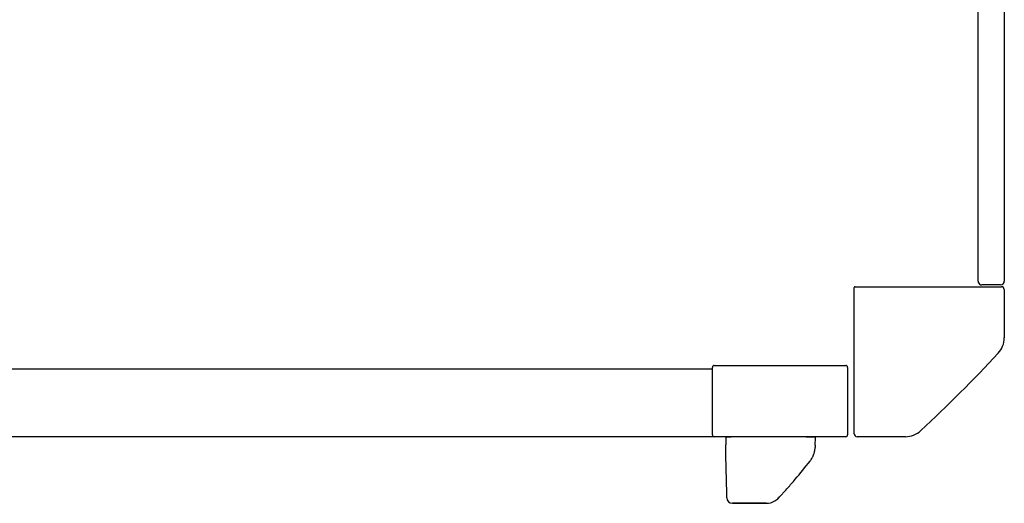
# Model space of a CAD drawing. Header units: metres. Extents: x 15.7 to 54.8, y -39.7 to 1.1.
# Tile 39 of 256: x 16.842 to 17.367, y -30.87 to -30.612. Entities that reach past the tile are written whole.
import ezdxf

# ---------------------------------------------------------------- set-up
doc = ezdxf.new("R2010")
doc.units = ezdxf.units.M
doc.header["$MEASUREMENT"] = 0
doc.layers.add('2D', color=252, linetype='Continuous')

# ---------------------------------------------------------------- blocks, each defined once
blk = doc.blocks.new('2D_QYOS_100_PUERTA_2')
for p, q in [((1.036036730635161, -0.9670024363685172), (1.036036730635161, -0.08300243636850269)), ((1.050036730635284, -0.08300243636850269), (1.050036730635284, -0.9670024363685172)), ((0.9699890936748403, -1.048452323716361), (0.9699890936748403, -0.9704523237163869)), ((0.9704890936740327, -0.969952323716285), (1.048489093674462, -0.969952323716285)), ((1.048036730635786, -0.9690024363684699), (1.038036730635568, -0.9690024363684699)), ((1.049989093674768, -0.9714523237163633), (1.049989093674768, -0.9972608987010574)), ((0.8943580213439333, -1.013954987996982), (0.8943580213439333, -1.012968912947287)), ((0.895358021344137, -1.01196891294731), (0.9654836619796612, -1.01196891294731)), ((0.9664836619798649, -1.012968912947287), (0.9664836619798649, -1.048968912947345)), ((0.8943580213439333, -1.01395240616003), (0.1555979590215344, -1.01395240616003)), ((0.8943580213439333, -1.048968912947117), (0.8943580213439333, -1.013954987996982)), ((0.8951770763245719, -1.049952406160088), (0.1547789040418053, -1.049952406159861)), ((0.9654836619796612, -1.049968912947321), (0.895358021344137, -1.049968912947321)), ((0.9020718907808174, -1.050005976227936), (0.9044700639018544, -1.050005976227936)), ((0.9444355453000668, -1.050005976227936), (0.9044700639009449, -1.050005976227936)), ((0.9444355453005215, -1.050005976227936), (0.9488295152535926, -1.050005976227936)), ((0.9972976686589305, -1.049952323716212), (0.9714890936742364, -1.049952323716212)), ((0.9014719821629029, -1.050616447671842), (0.9015378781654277, -1.054391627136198)), ((0.9016317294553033, -1.059768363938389), (0.9015378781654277, -1.054391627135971)), ((0.9492264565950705, -1.054496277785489), (0.9491656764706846, -1.055656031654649)), ((0.9492264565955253, -1.054496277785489), (0.9494286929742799, -1.050637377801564)), ((0.9019891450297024, -1.080244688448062), (0.9016317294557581, -1.059768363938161)), ((0.9020216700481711, -1.082108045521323), (0.9019891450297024, -1.080244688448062)), ((0.9020295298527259, -1.08255833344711), (0.9020216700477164, -1.082108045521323)), ((0.9050290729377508, -1.085505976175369), (0.9231035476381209, -1.085505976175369)), ((0.9050290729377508, -1.085505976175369), (0.9050290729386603, -1.085505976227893)), ((0.9231038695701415, -1.085505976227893), (0.9050290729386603, -1.085505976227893))]:
    blk.add_line(p, q)
for centre, radius, start, end in [((0.9704890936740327, -0.9704523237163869), 0.0005000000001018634, 89.99999999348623, 179.9999999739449), ((1.038036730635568, -0.9670024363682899), 0.00200000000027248, 180.0000000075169, 248.8330976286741), ((1.038036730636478, -0.9670024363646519), 0.002000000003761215, 248.8330976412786, 269.9999999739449), ((1.048036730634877, -0.9670024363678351), 0.002000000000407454, 270, 359.9999999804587), ((1.048489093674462, -0.971452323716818), 0.001500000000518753, 2.008848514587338e-08, 90), ((1.037989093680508, -0.9972608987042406), 0.01199999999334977, 317.1215127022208, 1.520315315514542e-08), ((0.4684170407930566, -0.4683802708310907), 0.7892560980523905, 312.8784872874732, 317.1215127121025), ((0.895358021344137, -1.012968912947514), 0.001000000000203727, 90.00000000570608, 179.9999999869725), ((0.9654836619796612, -1.012968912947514), 0.001000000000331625, 1.873361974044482e-08, 90), ((0.8953580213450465, -1.048968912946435), 0.001000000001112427, 180.0000000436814, 208.3538773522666), ((0.895358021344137, -1.048968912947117), 0.001000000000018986, 208.3538773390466, 270), ((0.9020718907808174, -1.050605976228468), 0.0006000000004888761, 90.00000008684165, 180.9999999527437), ((0.9488295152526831, -1.05060597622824), 0.0006000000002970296, 357.000000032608, 89.99999991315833), ((0.9654836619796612, -1.04896891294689), 0.001000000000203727, 270.0000000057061, 359.9999999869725), ((0.9714890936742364, -1.048452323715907), 0.001500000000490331, 180.0000000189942, 270), ((0.997297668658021, -1.037952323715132), 0.01200000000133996, 270.0000000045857, 312.8784872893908), ((0.9050290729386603, -1.082505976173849), 0.003000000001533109, 181.000000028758, 269.9999999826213), ((0.9231035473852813, -1.076505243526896), 0.009000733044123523, 270.0000016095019, 300.9577040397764), ((0.9231035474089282, -1.076505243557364), 0.009000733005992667, 300.9577040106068, 317.0419103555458)]:
    blk.add_arc(centre, radius, start, end)
for points, knots in [([(0.946448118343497, -1.062952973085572), (0.9465702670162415, -1.06279580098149), (0.9466877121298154, -1.062636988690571), (0.9467950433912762, -1.06248532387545), (0.9470097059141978, -1.062181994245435), (0.9471893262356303, -1.061900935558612), (0.947341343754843, -1.061646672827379), (0.9474933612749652, -1.061392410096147), (0.9476176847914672, -1.061165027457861), (0.9477197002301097, -1.060968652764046), (0.9478217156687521, -1.060772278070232), (0.9478978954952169, -1.060615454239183), (0.9479760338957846, -1.060447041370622), (0.9480151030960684, -1.060362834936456), (0.9480534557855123, -1.060277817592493), (0.9480912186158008, -1.060191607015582), (0.9481289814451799, -1.0601053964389), (0.9481648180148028, -1.060020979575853), (0.9481976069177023, -1.059941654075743), (0.9482303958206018, -1.059862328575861), (0.9482608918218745, -1.059786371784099), (0.9482902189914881, -1.059711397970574)], [-1, -1, -1, -1, -0.9000000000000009, -0.9000000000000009, -0.9000000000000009, -0.7000000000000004, -0.7000000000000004, -0.7000000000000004, -0.5, -0.5, -0.5, -0.2999999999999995, -0.2999999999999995, -0.2999999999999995, -0.2000000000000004, -0.2000000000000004, -0.2000000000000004, -0.09999999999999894, -0.09999999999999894, -0.09999999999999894, 0, 0, 0, 0]), ([(0.9482902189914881, -1.059711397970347), (0.9483192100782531, -1.05963728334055), (0.9483483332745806, -1.059560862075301), (0.948378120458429, -1.059480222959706), (0.9484376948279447, -1.059318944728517), (0.9485000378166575, -1.059140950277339), (0.9485659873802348, -1.058934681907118), (0.9486319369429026, -1.058728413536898), (0.9487016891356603, -1.058493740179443), (0.9487731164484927, -1.058216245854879), (0.9488088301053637, -1.058077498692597), (0.948845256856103, -1.05792608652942), (0.9488794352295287, -1.057770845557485), (0.9489136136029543, -1.057615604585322), (0.9489459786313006, -1.057455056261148), (0.9489759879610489, -1.057289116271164), (0.9490059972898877, -1.057123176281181), (0.9490336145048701, -1.056952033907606), (0.9490582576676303, -1.056775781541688), (0.9490829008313, -1.05659952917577), (0.9491045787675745, -1.056418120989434), (0.9491226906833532, -1.056231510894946), (0.9491408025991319, -1.056044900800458), (0.9491553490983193, -1.055853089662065), (0.9491656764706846, -1.055656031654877)], [-1, -1, -1, -1, -0.8999999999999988, -0.8999999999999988, -0.8999999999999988, -0.6999999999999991, -0.6999999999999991, -0.6999999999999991, -0.4999999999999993, -0.4999999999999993, -0.4999999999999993, -0.3999999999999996, -0.3999999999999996, -0.3999999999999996, -0.2999999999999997, -0.2999999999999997, -0.2999999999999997, -0.1999999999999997, -0.1999999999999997, -0.1999999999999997, -0.09999999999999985, -0.09999999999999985, -0.09999999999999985, 0, 0, 0, 0]), ([(0.9306787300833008, -1.081572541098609), (0.9309371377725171, -1.081292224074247), (0.9312040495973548, -1.081001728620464), (0.9315252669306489, -1.080650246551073), (0.9316858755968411, -1.080474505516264), (0.9318584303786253, -1.080285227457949), (0.9320259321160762, -1.080100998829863), (0.9321934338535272, -1.07991677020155), (0.9323604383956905, -1.07973261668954), (0.9325293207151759, -1.079545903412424), (0.9332048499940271, -1.078799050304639), (0.9338951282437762, -1.078027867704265), (0.9345730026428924, -1.077262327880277), (0.9359287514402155, -1.075731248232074), (0.9372691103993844, -1.074185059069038), (0.9386004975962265, -1.072615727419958), (0.9412632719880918, -1.069477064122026), (0.9438818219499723, -1.066255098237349), (0.946448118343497, -1.062952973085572)], [-1, -1, -1, -1, -0.9374999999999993, -0.9374999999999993, -0.9374999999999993, -0.9062499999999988, -0.9062499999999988, -0.9062499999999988, -0.8750000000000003, -0.8750000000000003, -0.8750000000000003, -0.7499999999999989, -0.7499999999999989, -0.7499999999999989, -0.4999999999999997, -0.4999999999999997, -0.4999999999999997, 0, 0, 0, 0]), ([(0.9294376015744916, -1.082910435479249), (0.9294376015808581, -1.082910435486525), (0.9294391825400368, -1.082908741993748), (0.929442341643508, -1.082905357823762), (0.9294443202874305, -1.082903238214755), (0.9294469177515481, -1.082900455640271), (0.9294501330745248, -1.082897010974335), (0.9294517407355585, -1.082895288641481), (0.9294535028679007, -1.082893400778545), (0.9294554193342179, -1.082891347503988), (0.9294563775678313, -1.082890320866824), (0.9294573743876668, -1.082889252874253), (0.9294584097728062, -1.082888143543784), (0.9294594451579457, -1.082887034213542), (0.9294606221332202, -1.082885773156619), (0.9294612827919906, -1.082885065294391)], [-0.2360315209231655, -0.2360315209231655, -0.2360315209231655, -0.2360315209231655, -0.1312525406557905, -0.1312525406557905, -0.1312525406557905, -0.065626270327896, -0.065626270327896, -0.065626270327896, -0.03281313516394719, -0.03281313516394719, -0.03281313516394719, -0.01640656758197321, -0.01640656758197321, -0.01640656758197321, 0, 0, 0, 0]), ([(0.9294612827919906, -1.082885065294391), (0.9294617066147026, -1.082884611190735), (0.929470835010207, -1.082874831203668), (0.9294851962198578, -1.082859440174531), (0.9294995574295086, -1.082844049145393), (0.929520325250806, -1.08282178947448), (0.9295477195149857, -1.082792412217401), (0.9296025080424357, -1.082733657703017), (0.9296833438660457, -1.082646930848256), (0.9297886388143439, -1.082533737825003), (0.9299992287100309, -1.082307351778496), (0.9303092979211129, -1.081973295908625), (0.9306787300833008, -1.081572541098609)], [-1, -1, -1, -1, -0.8749999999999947, -0.8749999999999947, -0.8749999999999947, -0.7500000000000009, -0.7500000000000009, -0.7500000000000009, -0.4999999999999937, -0.4999999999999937, -0.4999999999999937, 0, 0, 0, 0])]:
    blk.add_open_spline(points, degree=3, knots=knots)
for points in [[(0.9231035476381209, -1.085505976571), (0.9231036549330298, -1.085505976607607), (0.9231037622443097, -1.085505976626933), (0.9231038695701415, -1.085505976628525)], [(0.9231038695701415, -1.085505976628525), (0.9231037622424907, -1.085505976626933), (0.9231036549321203, -1.085505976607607), (0.9231035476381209, -1.085505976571)]]:
    blk.add_open_spline(points, degree=3)

msp = doc.modelspace()

# ---------------------------------------------------------------- block references
at = {"layer": '2D'}
msp.add_blockref('2D_QYOS_100_PUERTA_2', (16.31695121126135, -29.78472712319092), dxfattribs=at)

doc.saveas('drawing.dxf')
